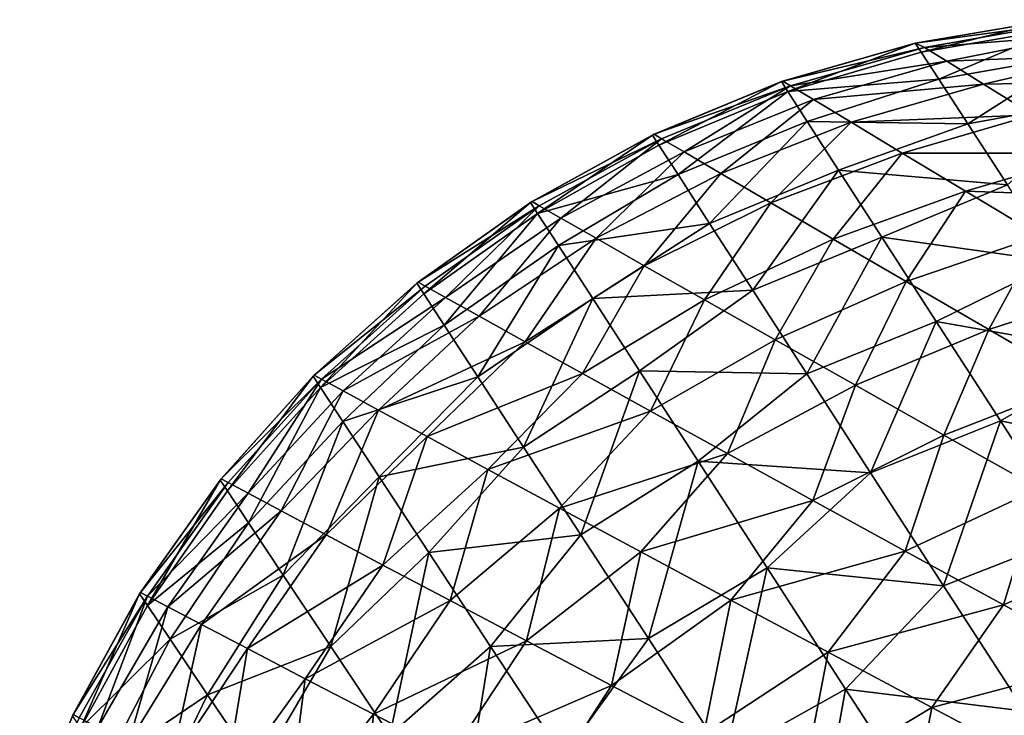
# Model space of a CAD drawing. Extents: x -551 to 551, y -297 to 194.
# Tile 64 of 163: x -498.444 to -497.651, y 193.934 to 194.494. Entities that reach past the tile are written whole.
import ezdxf

# ---------------------------------------------------------------- set-up
doc = ezdxf.new("R2010")
doc.units = 0
doc.header["$LTSCALE"] = 70.117983
for name, color, linetype in [('19', 7, 'CONTINUOUS'), ('22', 7, 'CONTINUOUS'), ('7', 7, 'CONTINUOUS')]:
    doc.layers.add(name, color=color, linetype=linetype)

msp = doc.modelspace()

# ---------------------------------------------------------------- linework, layer by layer
at = {"layer": '19', "color": 7, "linetype": 'CONTINUOUS'}
for points in [[(-497.72252, 194.47493, 2), (-497.61196, 194.49371, 2), (-497.60565, 194.49066, 1.88082), (-497.72252, 194.47493, 2)], [(-497.71525, 194.47142, 1.86428), (-497.72252, 194.47493, 2), (-497.60565, 194.49066, 1.88082), (-497.71525, 194.47142, 1.86428)], [(-497.59083, 194.48113, 1.76321), (-497.71525, 194.47142, 1.86428), (-497.60565, 194.49066, 1.88082), (-497.59083, 194.48113, 1.76321)], [(-497.82922, 194.44425, 2), (-497.72252, 194.47493, 2), (-497.71525, 194.47142, 1.86428), (-497.82922, 194.44425, 2)], [(-497.69722, 194.4602, 1.73062), (-497.71525, 194.47142, 1.86428), (-497.59083, 194.48113, 1.76321), (-497.69722, 194.4602, 1.73062)], [(-497.56656, 194.46552, 1.64869), (-497.69722, 194.4602, 1.73062), (-497.59083, 194.48113, 1.76321), (-497.56656, 194.46552, 1.64869)], [(-497.823, 194.44049, 1.85881), (-497.82922, 194.44425, 2), (-497.71525, 194.47142, 1.86428), (-497.823, 194.44049, 1.85881)], [(-497.69722, 194.4602, 1.73062), (-497.823, 194.44049, 1.85881), (-497.71525, 194.47142, 1.86428), (-497.69722, 194.4602, 1.73062)], [(-497.80452, 194.42934, 1.71968), (-497.823, 194.44049, 1.85881), (-497.69722, 194.4602, 1.73062), (-497.80452, 194.42934, 1.71968)], [(-497.66775, 194.44188, 1.60094), (-497.80452, 194.42934, 1.71968), (-497.69722, 194.4602, 1.73062), (-497.66775, 194.44188, 1.60094)], [(-497.66775, 194.44188, 1.60094), (-497.69722, 194.4602, 1.73062), (-497.56656, 194.46552, 1.64869), (-497.66775, 194.44188, 1.60094)], [(-497.53342, 194.44421, 1.53857), (-497.66775, 194.44188, 1.60094), (-497.56656, 194.46552, 1.64869), (-497.53342, 194.44421, 1.53857)], [(-497.93297, 194.40141, 2), (-497.82922, 194.44425, 2), (-497.823, 194.44049, 1.85881), (-497.93297, 194.40141, 2)], [(-497.62766, 194.41697, 1.47691), (-497.66775, 194.44188, 1.60094), (-497.53342, 194.44421, 1.53857), (-497.62766, 194.41697, 1.47691)], [(-497.9269, 194.39784, 1.85712), (-497.93297, 194.40141, 2), (-497.823, 194.44049, 1.85881), (-497.9269, 194.39784, 1.85712)], [(-497.90884, 194.38724, 1.71618), (-497.9269, 194.39784, 1.85712), (-497.823, 194.44049, 1.85881), (-497.90884, 194.38724, 1.71618)], [(-497.80452, 194.42934, 1.71968), (-497.90884, 194.38724, 1.71618), (-497.823, 194.44049, 1.85881), (-497.80452, 194.42934, 1.71968)], [(-497.7743, 194.41112, 1.58455), (-497.80452, 194.42934, 1.71968), (-497.66775, 194.44188, 1.60094), (-497.7743, 194.41112, 1.58455)], [(-497.62766, 194.41697, 1.47691), (-497.7743, 194.41112, 1.58455), (-497.66775, 194.44188, 1.60094), (-497.62766, 194.41697, 1.47691)], [(-497.87928, 194.36991, 1.57899), (-497.90884, 194.38724, 1.71618), (-497.80452, 194.42934, 1.71968), (-497.87928, 194.36991, 1.57899)], [(-497.7743, 194.41112, 1.58455), (-497.87928, 194.36991, 1.57899), (-497.80452, 194.42934, 1.71968), (-497.7743, 194.41112, 1.58455)], [(-497.83895, 194.34632, 1.44717), (-497.87928, 194.36991, 1.57899), (-497.7743, 194.41112, 1.58455), (-497.83895, 194.34632, 1.44717)], [(-497.73315, 194.38635, 1.45512), (-497.83895, 194.34632, 1.44717), (-497.7743, 194.41112, 1.58455), (-497.73315, 194.38635, 1.45512)], [(-497.73315, 194.38635, 1.45512), (-497.7743, 194.41112, 1.58455), (-497.62766, 194.41697, 1.47691), (-497.73315, 194.38635, 1.45512)], [(-497.57796, 194.38613, 1.3599), (-497.73315, 194.38635, 1.45512), (-497.62766, 194.41697, 1.47691), (-497.57796, 194.38613, 1.3599)], [(-498.03127, 194.3472, 2), (-497.93297, 194.40141, 2), (-497.9269, 194.39784, 1.85712), (-498.03127, 194.3472, 2)], [(-498.02545, 194.34387, 1.85719), (-498.03127, 194.3472, 2), (-497.9269, 194.39784, 1.85712), (-498.02545, 194.34387, 1.85719)], [(-498.00811, 194.33395, 1.71616), (-498.02545, 194.34387, 1.85719), (-497.9269, 194.39784, 1.85712), (-498.00811, 194.33395, 1.71616)], [(-497.90884, 194.38724, 1.71618), (-498.00811, 194.33395, 1.71616), (-497.9269, 194.39784, 1.85712), (-497.90884, 194.38724, 1.71618)], [(-497.9797, 194.31773, 1.57856), (-498.00811, 194.33395, 1.71616), (-497.90884, 194.38724, 1.71618), (-497.9797, 194.31773, 1.57856)], [(-497.87928, 194.36991, 1.57899), (-497.9797, 194.31773, 1.57856), (-497.90884, 194.38724, 1.71618), (-497.87928, 194.36991, 1.57899)], [(-497.78882, 194.31707, 1.32203), (-497.83895, 194.34632, 1.44717), (-497.73315, 194.38635, 1.45512), (-497.78882, 194.31707, 1.32203)], [(-497.68211, 194.35567, 1.33275), (-497.78882, 194.31707, 1.32203), (-497.73315, 194.38635, 1.45512), (-497.68211, 194.35567, 1.33275)], [(-497.68211, 194.35567, 1.33275), (-497.73315, 194.38635, 1.45512), (-497.57796, 194.38613, 1.3599), (-497.68211, 194.35567, 1.33275)], [(-497.51981, 194.35007, 1.25095), (-497.68211, 194.35567, 1.33275), (-497.57796, 194.38613, 1.3599), (-497.51981, 194.35007, 1.25095)], [(-497.94088, 194.29561, 1.4459), (-497.9797, 194.31773, 1.57856), (-497.87928, 194.36991, 1.57899), (-497.94088, 194.29561, 1.4459)], [(-497.83895, 194.34632, 1.44717), (-497.94088, 194.29561, 1.4459), (-497.87928, 194.36991, 1.57899), (-497.83895, 194.34632, 1.44717)], [(-497.72993, 194.28279, 1.20458), (-497.78882, 194.31707, 1.32203), (-497.68211, 194.35567, 1.33275), (-497.72993, 194.28279, 1.20458)], [(-497.62231, 194.3198, 1.21851), (-497.72993, 194.28279, 1.20458), (-497.68211, 194.35567, 1.33275), (-497.62231, 194.3198, 1.21851)], [(-497.62231, 194.3198, 1.21851), (-497.68211, 194.35567, 1.33275), (-497.51981, 194.35007, 1.25095), (-497.62231, 194.3198, 1.21851)], [(-498.12288, 194.28232, 2), (-498.03127, 194.3472, 2), (-498.02545, 194.34387, 1.85719), (-498.12288, 194.28232, 2)], [(-498.11734, 194.27923, 1.85839), (-498.12288, 194.28232, 2), (-498.02545, 194.34387, 1.85719), (-498.11734, 194.27923, 1.85839)], [(-498.10086, 194.27003, 1.71838), (-498.11734, 194.27923, 1.85839), (-498.02545, 194.34387, 1.85719), (-498.10086, 194.27003, 1.71838)], [(-498.00811, 194.33395, 1.71616), (-498.10086, 194.27003, 1.71838), (-498.02545, 194.34387, 1.85719), (-498.00811, 194.33395, 1.71616)], [(-497.89248, 194.26812, 1.31939), (-497.94088, 194.29561, 1.4459), (-497.83895, 194.34632, 1.44717), (-497.89248, 194.26812, 1.31939)], [(-497.78882, 194.31707, 1.32203), (-497.89248, 194.26812, 1.31939), (-497.83895, 194.34632, 1.44717), (-497.78882, 194.31707, 1.32203)], [(-498.07382, 194.25495, 1.58149), (-498.10086, 194.27003, 1.71838), (-498.00811, 194.33395, 1.71616), (-498.07382, 194.25495, 1.58149)], [(-497.9797, 194.31773, 1.57856), (-498.07382, 194.25495, 1.58149), (-498.00811, 194.33395, 1.71616), (-497.9797, 194.31773, 1.57856)], [(-498.03679, 194.23436, 1.44906), (-498.07382, 194.25495, 1.58149), (-497.9797, 194.31773, 1.57856), (-498.03679, 194.23436, 1.44906)], [(-497.94088, 194.29561, 1.4459), (-498.03679, 194.23436, 1.44906), (-497.9797, 194.31773, 1.57856), (-497.94088, 194.29561, 1.4459)], [(-497.83548, 194.23583, 1.20002), (-497.89248, 194.26812, 1.31939), (-497.78882, 194.31707, 1.32203), (-497.83548, 194.23583, 1.20002)], [(-497.72993, 194.28279, 1.20458), (-497.83548, 194.23583, 1.20002), (-497.78882, 194.31707, 1.32203), (-497.72993, 194.28279, 1.20458)], [(-497.66343, 194.24416, 1.09553), (-497.72993, 194.28279, 1.20458), (-497.62231, 194.3198, 1.21851), (-497.66343, 194.24416, 1.09553)], [(-497.55496, 194.27945, 1.11308), (-497.66343, 194.24416, 1.09553), (-497.62231, 194.3198, 1.21851), (-497.55496, 194.27945, 1.11308)], [(-497.99052, 194.20871, 1.32225), (-498.03679, 194.23436, 1.44906), (-497.94088, 194.29561, 1.4459), (-497.99052, 194.20871, 1.32225)], [(-497.89248, 194.26812, 1.31939), (-497.99052, 194.20871, 1.32225), (-497.94088, 194.29561, 1.4459), (-497.89248, 194.26812, 1.31939)], [(-498.20663, 194.20758, 2), (-498.12288, 194.28232, 2), (-498.11734, 194.27923, 1.85839), (-498.20663, 194.20758, 2)], [(-498.20078, 194.20438, 1.85229), (-498.20663, 194.20758, 2), (-498.11734, 194.27923, 1.85839), (-498.20078, 194.20438, 1.85229)], [(-498.10086, 194.27003, 1.71838), (-498.20078, 194.20438, 1.85229), (-498.11734, 194.27923, 1.85839), (-498.10086, 194.27003, 1.71838)], [(-497.77089, 194.19935, 1.08847), (-497.83548, 194.23583, 1.20002), (-497.72993, 194.28279, 1.20458), (-497.77089, 194.19935, 1.08847)], [(-497.66343, 194.24416, 1.09553), (-497.77089, 194.19935, 1.08847), (-497.72993, 194.28279, 1.20458), (-497.66343, 194.24416, 1.09553)], [(-497.59041, 194.20181, 0.99531), (-497.66343, 194.24416, 1.09553), (-497.55496, 194.27945, 1.11308), (-497.59041, 194.20181, 0.99531)], [(-498.18336, 194.19487, 1.70628), (-498.20078, 194.20438, 1.85229), (-498.10086, 194.27003, 1.71838), (-498.18336, 194.19487, 1.70628)], [(-498.07382, 194.25495, 1.58149), (-498.18336, 194.19487, 1.70628), (-498.10086, 194.27003, 1.71838), (-498.07382, 194.25495, 1.58149)], [(-497.93587, 194.17851, 1.20195), (-497.99052, 194.20871, 1.32225), (-497.89248, 194.26812, 1.31939), (-497.93587, 194.17851, 1.20195)], [(-497.83548, 194.23583, 1.20002), (-497.93587, 194.17851, 1.20195), (-497.89248, 194.26812, 1.31939), (-497.83548, 194.23583, 1.20002)], [(-498.15477, 194.17928, 1.56357), (-498.18336, 194.19487, 1.70628), (-498.07382, 194.25495, 1.58149), (-498.15477, 194.17928, 1.56357)], [(-498.03679, 194.23436, 1.44906), (-498.15477, 194.17928, 1.56357), (-498.07382, 194.25495, 1.58149), (-498.03679, 194.23436, 1.44906)], [(-497.69974, 194.15926, 0.98518), (-497.77089, 194.19935, 1.08847), (-497.66343, 194.24416, 1.09553), (-497.69974, 194.15926, 0.98518)], [(-497.59041, 194.20181, 0.99531), (-497.69974, 194.15926, 0.98518), (-497.66343, 194.24416, 1.09553), (-497.59041, 194.20181, 0.99531)], [(-498.11565, 194.15802, 1.42557), (-498.15477, 194.17928, 1.56357), (-498.03679, 194.23436, 1.44906), (-498.11565, 194.15802, 1.42557)], [(-497.99052, 194.20871, 1.32225), (-498.11565, 194.15802, 1.42557), (-498.03679, 194.23436, 1.44906), (-497.99052, 194.20871, 1.32225)], [(-497.87375, 194.1443, 1.08885), (-497.93587, 194.17851, 1.20195), (-497.83548, 194.23583, 1.20002), (-497.87375, 194.1443, 1.08885)], [(-497.77089, 194.19935, 1.08847), (-497.87375, 194.1443, 1.08885), (-497.83548, 194.23583, 1.20002), (-497.77089, 194.19935, 1.08847)], [(-498.28148, 194.12393, 2), (-498.20663, 194.20758, 2), (-498.20078, 194.20438, 1.85229), (-498.28148, 194.12393, 2)], [(-498.27606, 194.12102, 1.85616), (-498.28148, 194.12393, 2), (-498.20078, 194.20438, 1.85229), (-498.27606, 194.12102, 1.85616)], [(-498.2599, 194.11237, 1.7138), (-498.27606, 194.12102, 1.85616), (-498.20078, 194.20438, 1.85229), (-498.2599, 194.11237, 1.7138)], [(-498.18336, 194.19487, 1.70628), (-498.2599, 194.11237, 1.7138), (-498.20078, 194.20438, 1.85229), (-498.18336, 194.19487, 1.70628)], [(-498.06679, 194.13155, 1.29349), (-498.11565, 194.15802, 1.42557), (-497.99052, 194.20871, 1.32225), (-498.06679, 194.13155, 1.29349)], [(-497.93587, 194.17851, 1.20195), (-498.06679, 194.13155, 1.29349), (-497.99052, 194.20871, 1.32225), (-497.93587, 194.17851, 1.20195)], [(-497.80508, 194.10659, 0.98339), (-497.87375, 194.1443, 1.08885), (-497.77089, 194.19935, 1.08847), (-497.80508, 194.10659, 0.98339)], [(-497.69974, 194.15926, 0.98518), (-497.80508, 194.10659, 0.98339), (-497.77089, 194.19935, 1.08847), (-497.69974, 194.15926, 0.98518)], [(-497.62299, 194.11609, 0.8904), (-497.69974, 194.15926, 0.98518), (-497.59041, 194.20181, 0.99531), (-497.62299, 194.11609, 0.8904)], [(-498.23334, 194.09818, 1.57432), (-498.2599, 194.11237, 1.7138), (-498.18336, 194.19487, 1.70628), (-498.23334, 194.09818, 1.57432)], [(-498.15477, 194.17928, 1.56357), (-498.23334, 194.09818, 1.57432), (-498.18336, 194.19487, 1.70628), (-498.15477, 194.17928, 1.56357)], [(-498.19692, 194.07878, 1.43895), (-498.23334, 194.09818, 1.57432), (-498.15477, 194.17928, 1.56357), (-498.19692, 194.07878, 1.43895)], [(-498.11565, 194.15802, 1.42557), (-498.19692, 194.07878, 1.43895), (-498.15477, 194.17928, 1.56357), (-498.11565, 194.15802, 1.42557)], [(-498.00911, 194.10042, 1.16825), (-498.06679, 194.13155, 1.29349), (-497.93587, 194.17851, 1.20195), (-498.00911, 194.10042, 1.16825)], [(-497.87375, 194.1443, 1.08885), (-498.00911, 194.10042, 1.16825), (-497.93587, 194.17851, 1.20195), (-497.87375, 194.1443, 1.08885)], [(-498.15131, 194.05456, 1.30879), (-498.19692, 194.07878, 1.43895), (-498.11565, 194.15802, 1.42557), (-498.15131, 194.05456, 1.30879)], [(-498.06679, 194.13155, 1.29349), (-498.15131, 194.05456, 1.30879), (-498.11565, 194.15802, 1.42557), (-498.06679, 194.13155, 1.29349)], [(-497.73074, 194.06587, 0.88584), (-497.80508, 194.10659, 0.98339), (-497.69974, 194.15926, 0.98518), (-497.73074, 194.06587, 0.88584)], [(-497.62299, 194.11609, 0.8904), (-497.73074, 194.06587, 0.88584), (-497.69974, 194.15926, 0.98518), (-497.62299, 194.11609, 0.8904)], [(-497.94357, 194.06519, 1.05056), (-498.00911, 194.10042, 1.16825), (-497.87375, 194.1443, 1.08885), (-497.94357, 194.06519, 1.05056)], [(-497.80508, 194.10659, 0.98339), (-497.94357, 194.06519, 1.05056), (-497.87375, 194.1443, 1.08885), (-497.80508, 194.10659, 0.98339)], [(-498.09728, 194.02597, 1.18468), (-498.15131, 194.05456, 1.30879), (-498.06679, 194.13155, 1.29349), (-498.09728, 194.02597, 1.18468)], [(-498.00911, 194.10042, 1.16825), (-498.09728, 194.02597, 1.18468), (-498.06679, 194.13155, 1.29349), (-498.00911, 194.10042, 1.16825)], [(-498.34649, 194.03241, 2), (-498.28148, 194.12393, 2), (-498.27606, 194.12102, 1.85616), (-498.34649, 194.03241, 2)], [(-498.34097, 194.02951, 1.85363), (-498.34649, 194.03241, 2), (-498.27606, 194.12102, 1.85616), (-498.34097, 194.02951, 1.85363)], [(-498.2599, 194.11237, 1.7138), (-498.34097, 194.02951, 1.85363), (-498.27606, 194.12102, 1.85616), (-498.2599, 194.11237, 1.7138)], [(-498.32452, 194.02086, 1.70874), (-498.34097, 194.02951, 1.85363), (-498.2599, 194.11237, 1.7138), (-498.32452, 194.02086, 1.70874)], [(-498.23334, 194.09818, 1.57432), (-498.32452, 194.02086, 1.70874), (-498.2599, 194.11237, 1.7138), (-498.23334, 194.09818, 1.57432)], [(-497.65158, 194.0226, 0.7963), (-497.73074, 194.06587, 0.88584), (-497.62299, 194.11609, 0.8904), (-497.65158, 194.0226, 0.7963)], [(-497.54158, 194.07035, 0.80418), (-497.65158, 194.0226, 0.7963), (-497.62299, 194.11609, 0.8904), (-497.54158, 194.07035, 0.80418)], [(-497.87115, 194.02637, 0.94086), (-497.94357, 194.06519, 1.05056), (-497.80508, 194.10659, 0.98339), (-497.87115, 194.02637, 0.94086)], [(-497.73074, 194.06587, 0.88584), (-497.87115, 194.02637, 0.94086), (-497.80508, 194.10659, 0.98339), (-497.73074, 194.06587, 0.88584)], [(-498.2975, 194.00669, 1.5667), (-498.32452, 194.02086, 1.70874), (-498.23334, 194.09818, 1.57432), (-498.2975, 194.00669, 1.5667)], [(-498.19692, 194.07878, 1.43895), (-498.2975, 194.00669, 1.5667), (-498.23334, 194.09818, 1.57432), (-498.19692, 194.07878, 1.43895)], [(-498.03566, 193.9935, 1.06728), (-498.09728, 194.02597, 1.18468), (-498.00911, 194.10042, 1.16825), (-498.03566, 193.9935, 1.06728)], [(-497.94357, 194.06519, 1.05056), (-498.03566, 193.9935, 1.06728), (-498.00911, 194.10042, 1.16825), (-497.94357, 194.06519, 1.05056)], [(-498.26041, 193.98729, 1.42878), (-498.2975, 194.00669, 1.5667), (-498.19692, 194.07878, 1.43895), (-498.26041, 193.98729, 1.42878)], [(-498.15131, 194.05456, 1.30879), (-498.26041, 193.98729, 1.42878), (-498.19692, 194.07878, 1.43895), (-498.15131, 194.05456, 1.30879)], [(-497.56839, 193.97716, 0.71475), (-497.65158, 194.0226, 0.7963), (-497.54158, 194.07035, 0.80418), (-497.56839, 193.97716, 0.71475)], [(-497.9673, 193.9576, 0.95705), (-498.03566, 193.9935, 1.06728), (-497.94357, 194.06519, 1.05056), (-497.9673, 193.9576, 0.95705)], [(-497.87115, 194.02637, 0.94086), (-497.9673, 193.9576, 0.95705), (-497.94357, 194.06519, 1.05056), (-497.87115, 194.02637, 0.94086)], [(-497.79276, 193.98449, 0.83941), (-497.87115, 194.02637, 0.94086), (-497.73074, 194.06587, 0.88584), (-497.79276, 193.98449, 0.83941)], [(-497.65158, 194.0226, 0.7963), (-497.79276, 193.98449, 0.83941), (-497.73074, 194.06587, 0.88584), (-497.65158, 194.0226, 0.7963)], [(-498.21395, 193.96307, 1.29605), (-498.26041, 193.98729, 1.42878), (-498.15131, 194.05456, 1.30879), (-498.21395, 193.96307, 1.29605)], [(-498.09728, 194.02597, 1.18468), (-498.21395, 193.96307, 1.29605), (-498.15131, 194.05456, 1.30879), (-498.09728, 194.02597, 1.18468)], [(-498.40082, 193.93419, 2), (-498.34649, 194.03241, 2), (-498.34097, 194.02951, 1.85363), (-498.40082, 193.93419, 2)], [(-498.3958, 193.93159, 1.85946), (-498.40082, 193.93419, 2), (-498.34097, 194.02951, 1.85363), (-498.3958, 193.93159, 1.85946)], [(-498.38082, 193.92384, 1.72016), (-498.3958, 193.93159, 1.85946), (-498.34097, 194.02951, 1.85363), (-498.38082, 193.92384, 1.72016)], [(-498.32452, 194.02086, 1.70874), (-498.38082, 193.92384, 1.72016), (-498.34097, 194.02951, 1.85363), (-498.32452, 194.02086, 1.70874)], [(-498.15888, 193.93447, 1.16935), (-498.21395, 193.96307, 1.29605), (-498.09728, 194.02597, 1.18468), (-498.15888, 193.93447, 1.16935)], [(-498.03566, 193.9935, 1.06728), (-498.15888, 193.93447, 1.16935), (-498.09728, 194.02597, 1.18468), (-498.03566, 193.9935, 1.06728)], [(-497.89301, 193.91871, 0.85426), (-497.9673, 193.9576, 0.95705), (-497.87115, 194.02637, 0.94086), (-497.89301, 193.91871, 0.85426)], [(-497.79276, 193.98449, 0.83941), (-497.89301, 193.91871, 0.85426), (-497.87115, 194.02637, 0.94086), (-497.79276, 193.98449, 0.83941)], [(-497.7093, 193.93999, 0.74632), (-497.79276, 193.98449, 0.83941), (-497.65158, 194.0226, 0.7963), (-497.7093, 193.93999, 0.74632)], [(-497.56839, 193.97716, 0.71475), (-497.7093, 193.93999, 0.74632), (-497.65158, 194.0226, 0.7963), (-497.56839, 193.97716, 0.71475)], [(-498.35617, 193.91111, 1.58327), (-498.38082, 193.92384, 1.72016), (-498.32452, 194.02086, 1.70874), (-498.35617, 193.91111, 1.58327)], [(-498.2975, 194.00669, 1.5667), (-498.35617, 193.91111, 1.58327), (-498.32452, 194.02086, 1.70874), (-498.2975, 194.00669, 1.5667)], [(-498.32225, 193.89364, 1.44987), (-498.35617, 193.91111, 1.58327), (-498.2975, 194.00669, 1.5667), (-498.32225, 193.89364, 1.44987)], [(-498.26041, 193.98729, 1.42878), (-498.32225, 193.89364, 1.44987), (-498.2975, 194.00669, 1.5667), (-498.26041, 193.98729, 1.42878)], [(-498.09602, 193.90195, 1.04933), (-498.15888, 193.93447, 1.16935), (-498.03566, 193.9935, 1.06728), (-498.09602, 193.90195, 1.04933)], [(-497.9673, 193.9576, 0.95705), (-498.09602, 193.90195, 1.04933), (-498.03566, 193.9935, 1.06728), (-497.9673, 193.9576, 0.95705)], [(-498.27962, 193.87175, 1.32089), (-498.32225, 193.89364, 1.44987), (-498.26041, 193.98729, 1.42878), (-498.27962, 193.87175, 1.32089)], [(-498.21395, 193.96307, 1.29605), (-498.27962, 193.87175, 1.32089), (-498.26041, 193.98729, 1.42878), (-498.21395, 193.96307, 1.29605)], [(-497.81357, 193.87722, 0.75906), (-497.89301, 193.91871, 0.85426), (-497.79276, 193.98449, 0.83941), (-497.81357, 193.87722, 0.75906)], [(-497.7093, 193.93999, 0.74632), (-497.81357, 193.87722, 0.75906), (-497.79276, 193.98449, 0.83941), (-497.7093, 193.93999, 0.74632)], [(-497.62157, 193.89328, 0.66155), (-497.7093, 193.93999, 0.74632), (-497.56839, 193.97716, 0.71475), (-497.62157, 193.89328, 0.66155)], [(-498.22892, 193.84581, 1.19708), (-498.27962, 193.87175, 1.32089), (-498.21395, 193.96307, 1.29605), (-498.22892, 193.84581, 1.19708)], [(-498.15888, 193.93447, 1.16935), (-498.22892, 193.84581, 1.19708), (-498.21395, 193.96307, 1.29605), (-498.15888, 193.93447, 1.16935)], [(-498.02621, 193.86596, 0.93646), (-498.09602, 193.90195, 1.04933), (-497.9673, 193.9576, 0.95705), (-498.02621, 193.86596, 0.93646)], [(-497.89301, 193.91871, 0.85426), (-498.02621, 193.86596, 0.93646), (-497.9673, 193.9576, 0.95705), (-497.89301, 193.91871, 0.85426)], [(-497.72971, 193.83352, 0.67149), (-497.81357, 193.87722, 0.75906), (-497.7093, 193.93999, 0.74632), (-497.72971, 193.83352, 0.67149)], [(-497.62157, 193.89328, 0.66155), (-497.72971, 193.83352, 0.67149), (-497.7093, 193.93999, 0.74632), (-497.62157, 193.89328, 0.66155)], [(-498.44381, 193.83049, 2), (-498.40082, 193.93419, 2), (-498.3958, 193.93159, 1.85946), (-498.44381, 193.83049, 2)], [(-498.17082, 193.81618, 1.07904), (-498.22892, 193.84581, 1.19708), (-498.15888, 193.93447, 1.16935), (-498.17082, 193.81618, 1.07904)], [(-498.09602, 193.90195, 1.04933), (-498.17082, 193.81618, 1.07904), (-498.15888, 193.93447, 1.16935), (-498.09602, 193.90195, 1.04933)]]:
    msp.add_3dface(points, dxfattribs=at)
at = {"layer": '22', "color": 7, "linetype": 'CONTINUOUS'}
for points in [[(-497.61196, 194.49371, 43.5), (-497.72263, 194.4749, 43.5), (-497.71788, 194.4676, 43.70881), (-497.61196, 194.49371, 43.5)], [(-497.60727, 194.48656, 43.70698), (-497.61196, 194.49371, 43.5), (-497.71788, 194.4676, 43.70881), (-497.60727, 194.48656, 43.70698)], [(-497.70374, 194.44583, 43.91589), (-497.60727, 194.48656, 43.70698), (-497.71788, 194.4676, 43.70881), (-497.70374, 194.44583, 43.91589)], [(-497.59326, 194.46521, 43.91236), (-497.60727, 194.48656, 43.70698), (-497.70374, 194.44583, 43.91589), (-497.59326, 194.46521, 43.91236)], [(-497.72263, 194.4749, 43.5), (-497.83049, 194.44381, 43.5), (-497.82529, 194.43577, 43.7185), (-497.72263, 194.4749, 43.5)], [(-497.71788, 194.4676, 43.70881), (-497.72263, 194.4749, 43.5), (-497.82529, 194.43577, 43.7185), (-497.71788, 194.4676, 43.70881)], [(-497.70374, 194.44583, 43.91589), (-497.71788, 194.4676, 43.70881), (-497.82529, 194.43577, 43.7185), (-497.70374, 194.44583, 43.91589)], [(-497.68044, 194.40998, 44.11959), (-497.59326, 194.46521, 43.91236), (-497.70374, 194.44583, 43.91589), (-497.68044, 194.40998, 44.11959)], [(-497.57017, 194.43003, 44.11459), (-497.59326, 194.46521, 43.91236), (-497.68044, 194.40998, 44.11959), (-497.57017, 194.43003, 44.11459)], [(-497.83049, 194.44381, 43.5), (-497.93419, 194.40082, 43.5), (-497.92901, 194.3928, 43.71738), (-497.83049, 194.44381, 43.5)], [(-497.82529, 194.43577, 43.7185), (-497.83049, 194.44381, 43.5), (-497.92901, 194.3928, 43.71738), (-497.82529, 194.43577, 43.7185)], [(-497.80982, 194.41183, 43.93492), (-497.70374, 194.44583, 43.91589), (-497.82529, 194.43577, 43.7185), (-497.80982, 194.41183, 43.93492)], [(-497.68044, 194.40998, 44.11959), (-497.70374, 194.44583, 43.91589), (-497.80982, 194.41183, 43.93492), (-497.68044, 194.40998, 44.11959)], [(-497.91359, 194.36893, 43.93263), (-497.82529, 194.43577, 43.7185), (-497.92901, 194.3928, 43.71738), (-497.91359, 194.36893, 43.93263)], [(-497.80982, 194.41183, 43.93492), (-497.82529, 194.43577, 43.7185), (-497.91359, 194.36893, 43.93263), (-497.80982, 194.41183, 43.93492)], [(-497.64839, 194.36065, 44.3184), (-497.57017, 194.43003, 44.11459), (-497.68044, 194.40998, 44.11959), (-497.64839, 194.36065, 44.3184)], [(-497.88826, 194.3297, 44.14374), (-497.80982, 194.41183, 43.93492), (-497.91359, 194.36893, 43.93263), (-497.88826, 194.3297, 44.14374)], [(-497.78438, 194.37248, 44.14732), (-497.80982, 194.41183, 43.93492), (-497.88826, 194.3297, 44.14374), (-497.78438, 194.37248, 44.14732)], [(-497.78438, 194.37248, 44.14732), (-497.68044, 194.40998, 44.11959), (-497.80982, 194.41183, 43.93492), (-497.78438, 194.37248, 44.14732)], [(-497.64839, 194.36065, 44.3184), (-497.68044, 194.40998, 44.11959), (-497.78438, 194.37248, 44.14732), (-497.64839, 194.36065, 44.3184)], [(-497.93419, 194.40082, 43.5), (-498.03241, 194.34649, 43.5), (-498.02676, 194.33775, 43.72563), (-497.93419, 194.40082, 43.5)], [(-497.92901, 194.3928, 43.71738), (-497.93419, 194.40082, 43.5), (-498.02676, 194.33775, 43.72563), (-497.92901, 194.3928, 43.71738)], [(-497.91359, 194.36893, 43.93263), (-497.92901, 194.3928, 43.71738), (-498.02676, 194.33775, 43.72563), (-497.91359, 194.36893, 43.93263)], [(-497.85354, 194.27592, 44.34893), (-497.78438, 194.37248, 44.14732), (-497.88826, 194.3297, 44.14374), (-497.85354, 194.27592, 44.34893)], [(-497.74948, 194.31849, 44.35393), (-497.78438, 194.37248, 44.14732), (-497.85354, 194.27592, 44.34893), (-497.74948, 194.31849, 44.35393)], [(-497.74948, 194.31849, 44.35393), (-497.64839, 194.36065, 44.3184), (-497.78438, 194.37248, 44.14732), (-497.74948, 194.31849, 44.35393)], [(-498.00993, 194.31176, 43.94879), (-497.91359, 194.36893, 43.93263), (-498.02676, 194.33775, 43.72563), (-498.00993, 194.31176, 43.94879)], [(-497.88826, 194.3297, 44.14374), (-497.91359, 194.36893, 43.93263), (-498.00993, 194.31176, 43.94879), (-497.88826, 194.3297, 44.14374)], [(-497.6081, 194.29864, 44.51104), (-497.64839, 194.36065, 44.3184), (-497.74948, 194.31849, 44.35393), (-497.6081, 194.29864, 44.51104)], [(-498.03241, 194.34649, 43.5), (-498.12393, 194.28148, 43.5), (-498.11839, 194.27298, 43.72101), (-498.03241, 194.34649, 43.5)], [(-498.02676, 194.33775, 43.72563), (-498.03241, 194.34649, 43.5), (-498.11839, 194.27298, 43.72101), (-498.02676, 194.33775, 43.72563)], [(-498.10193, 194.2477, 43.93958), (-498.02676, 194.33775, 43.72563), (-498.11839, 194.27298, 43.72101), (-498.10193, 194.2477, 43.93958)], [(-498.00993, 194.31176, 43.94879), (-498.02676, 194.33775, 43.72563), (-498.10193, 194.2477, 43.93958), (-498.00993, 194.31176, 43.94879)], [(-497.98235, 194.26915, 44.16714), (-497.88826, 194.3297, 44.14374), (-498.00993, 194.31176, 43.94879), (-497.98235, 194.26915, 44.16714)], [(-497.85354, 194.27592, 44.34893), (-497.88826, 194.3297, 44.14374), (-497.98235, 194.26915, 44.16714), (-497.85354, 194.27592, 44.34893)], [(-497.81008, 194.2086, 44.5467), (-497.74948, 194.31849, 44.35393), (-497.85354, 194.27592, 44.34893), (-497.81008, 194.2086, 44.5467)], [(-497.70575, 194.25082, 44.55329), (-497.74948, 194.31849, 44.35393), (-497.81008, 194.2086, 44.5467), (-497.70575, 194.25082, 44.55329)], [(-497.70575, 194.25082, 44.55329), (-497.6081, 194.29864, 44.51104), (-497.74948, 194.31849, 44.35393), (-497.70575, 194.25082, 44.55329)], [(-498.07493, 194.20623, 44.15343), (-498.00993, 194.31176, 43.94879), (-498.10193, 194.2477, 43.93958), (-498.07493, 194.20623, 44.15343)], [(-497.98235, 194.26915, 44.16714), (-498.00993, 194.31176, 43.94879), (-498.07493, 194.20623, 44.15343), (-497.98235, 194.26915, 44.16714)], [(-497.56013, 194.22484, 44.69644), (-497.6081, 194.29864, 44.51104), (-497.70575, 194.25082, 44.55329), (-497.56013, 194.22484, 44.69644)], [(-498.12393, 194.28148, 43.5), (-498.20758, 194.20663, 43.5), (-498.20156, 194.19746, 43.72751), (-498.12393, 194.28148, 43.5)], [(-498.11839, 194.27298, 43.72101), (-498.12393, 194.28148, 43.5), (-498.20156, 194.19746, 43.72751), (-498.11839, 194.27298, 43.72101)], [(-497.94462, 194.21086, 44.37864), (-497.85354, 194.27592, 44.34893), (-497.98235, 194.26915, 44.16714), (-497.94462, 194.21086, 44.37864)], [(-497.81008, 194.2086, 44.5467), (-497.85354, 194.27592, 44.34893), (-497.94462, 194.21086, 44.37864), (-497.81008, 194.2086, 44.5467)], [(-498.10193, 194.2477, 43.93958), (-498.11839, 194.27298, 43.72101), (-498.20156, 194.19746, 43.72751), (-498.10193, 194.2477, 43.93958)], [(-498.03802, 194.14953, 44.36054), (-497.98235, 194.26915, 44.16714), (-498.07493, 194.20623, 44.15343), (-498.03802, 194.14953, 44.36054)], [(-497.94462, 194.21086, 44.37864), (-497.98235, 194.26915, 44.16714), (-498.03802, 194.14953, 44.36054), (-497.94462, 194.21086, 44.37864)], [(-498.18366, 194.17021, 43.95224), (-498.10193, 194.2477, 43.93958), (-498.20156, 194.19746, 43.72751), (-498.18366, 194.17021, 43.95224)], [(-498.07493, 194.20623, 44.15343), (-498.10193, 194.2477, 43.93958), (-498.18366, 194.17021, 43.95224), (-498.07493, 194.20623, 44.15343)], [(-497.75859, 194.12886, 44.73585), (-497.70575, 194.25082, 44.55329), (-497.81008, 194.2086, 44.5467), (-497.75859, 194.12886, 44.73585)], [(-497.65388, 194.1706, 44.7442), (-497.70575, 194.25082, 44.55329), (-497.75859, 194.12886, 44.73585), (-497.65388, 194.1706, 44.7442)], [(-497.65388, 194.1706, 44.7442), (-497.56013, 194.22484, 44.69644), (-497.70575, 194.25082, 44.55329), (-497.65388, 194.1706, 44.7442)], [(-497.50511, 194.14021, 44.87376), (-497.56013, 194.22484, 44.69644), (-497.65388, 194.1706, 44.7442), (-497.50511, 194.14021, 44.87376)], [(-498.20758, 194.20663, 43.5), (-498.28232, 194.12288, 43.5), (-498.27658, 194.11424, 43.71855), (-498.20758, 194.20663, 43.5)], [(-498.20156, 194.19746, 43.72751), (-498.20758, 194.20663, 43.5), (-498.27658, 194.11424, 43.71855), (-498.20156, 194.19746, 43.72751)], [(-498.15436, 194.1256, 44.17158), (-498.07493, 194.20623, 44.15343), (-498.18366, 194.17021, 43.95224), (-498.15436, 194.1256, 44.17158)], [(-498.03802, 194.14953, 44.36054), (-498.07493, 194.20623, 44.15343), (-498.15436, 194.1256, 44.17158), (-498.03802, 194.14953, 44.36054)], [(-497.99195, 194.07877, 44.55926), (-497.94462, 194.21086, 44.37864), (-498.03802, 194.14953, 44.36054), (-497.99195, 194.07877, 44.55926)], [(-497.89754, 194.13813, 44.58161), (-497.94462, 194.21086, 44.37864), (-497.99195, 194.07877, 44.55926), (-497.89754, 194.13813, 44.58161)], [(-497.89754, 194.13813, 44.58161), (-497.81008, 194.2086, 44.5467), (-497.94462, 194.21086, 44.37864), (-497.89754, 194.13813, 44.58161)], [(-497.75859, 194.12886, 44.73585), (-497.81008, 194.2086, 44.5467), (-497.89754, 194.13813, 44.58161), (-497.75859, 194.12886, 44.73585)], [(-498.25951, 194.08854, 43.9345), (-498.20156, 194.19746, 43.72751), (-498.27658, 194.11424, 43.71855), (-498.25951, 194.08854, 43.9345)], [(-498.18366, 194.17021, 43.95224), (-498.20156, 194.19746, 43.72751), (-498.25951, 194.08854, 43.9345), (-498.18366, 194.17021, 43.95224)], [(-498.23155, 194.04647, 44.1454), (-498.18366, 194.17021, 43.95224), (-498.25951, 194.08854, 43.9345), (-498.23155, 194.04647, 44.1454)], [(-498.15436, 194.1256, 44.17158), (-498.18366, 194.17021, 43.95224), (-498.23155, 194.04647, 44.1454), (-498.15436, 194.1256, 44.17158)], [(-497.69983, 194.03792, 44.9155), (-497.65388, 194.1706, 44.7442), (-497.75859, 194.12886, 44.73585), (-497.69983, 194.03792, 44.9155)], [(-497.59462, 194.07897, 44.92578), (-497.65388, 194.1706, 44.7442), (-497.69983, 194.03792, 44.9155), (-497.59462, 194.07897, 44.92578)], [(-497.59462, 194.07897, 44.92578), (-497.50511, 194.14021, 44.87376), (-497.65388, 194.1706, 44.7442), (-497.59462, 194.07897, 44.92578)], [(-498.11438, 194.06474, 44.38328), (-498.03802, 194.14953, 44.36054), (-498.15436, 194.1256, 44.17158), (-498.11438, 194.06474, 44.38328)], [(-497.99195, 194.07877, 44.55926), (-498.03802, 194.14953, 44.36054), (-498.11438, 194.06474, 44.38328), (-497.99195, 194.07877, 44.55926)], [(-497.93757, 193.9953, 44.7483), (-497.89754, 194.13813, 44.58161), (-497.99195, 194.07877, 44.55926), (-497.93757, 193.9953, 44.7483)], [(-497.84196, 194.05229, 44.77476), (-497.89754, 194.13813, 44.58161), (-497.93757, 193.9953, 44.7483), (-497.84196, 194.05229, 44.77476)], [(-497.84196, 194.05229, 44.77476), (-497.75859, 194.12886, 44.73585), (-497.89754, 194.13813, 44.58161), (-497.84196, 194.05229, 44.77476)], [(-498.19338, 193.98903, 44.34913), (-498.15436, 194.1256, 44.17158), (-498.23155, 194.04647, 44.1454), (-498.19338, 193.98903, 44.34913)], [(-498.11438, 194.06474, 44.38328), (-498.15436, 194.1256, 44.17158), (-498.19338, 193.98903, 44.34913), (-498.11438, 194.06474, 44.38328)], [(-497.69983, 194.03792, 44.9155), (-497.75859, 194.12886, 44.73585), (-497.84196, 194.05229, 44.77476), (-497.69983, 194.03792, 44.9155)], [(-498.28232, 194.12288, 43.5), (-498.3472, 194.03127, 43.5), (-498.34101, 194.02209, 43.72254), (-498.28232, 194.12288, 43.5)], [(-498.27658, 194.11424, 43.71855), (-498.28232, 194.12288, 43.5), (-498.34101, 194.02209, 43.72254), (-498.27658, 194.11424, 43.71855)], [(-498.25951, 194.08854, 43.9345), (-498.27658, 194.11424, 43.71855), (-498.34101, 194.02209, 43.72254), (-498.25951, 194.08854, 43.9345)], [(-498.32262, 193.9948, 43.94216), (-498.25951, 194.08854, 43.9345), (-498.34101, 194.02209, 43.72254), (-498.32262, 193.9948, 43.94216)], [(-498.23155, 194.04647, 44.1454), (-498.25951, 194.08854, 43.9345), (-498.32262, 193.9948, 43.94216), (-498.23155, 194.04647, 44.1454)], [(-498.06464, 193.98904, 44.5855), (-497.99195, 194.07877, 44.55926), (-498.11438, 194.06474, 44.38328), (-498.06464, 193.98904, 44.5855)], [(-497.93757, 193.9953, 44.7483), (-497.99195, 194.07877, 44.55926), (-498.06464, 193.98904, 44.5855), (-497.93757, 193.9953, 44.7483)], [(-497.63455, 193.93696, 45.08505), (-497.59462, 194.07897, 44.92578), (-497.69983, 194.03792, 44.9155), (-497.63455, 193.93696, 45.08505)], [(-498.14583, 193.91751, 44.54395), (-498.11438, 194.06474, 44.38328), (-498.19338, 193.98903, 44.34913), (-498.14583, 193.91751, 44.54395)], [(-498.06464, 193.98904, 44.5855), (-498.11438, 194.06474, 44.38328), (-498.14583, 193.91751, 44.54395), (-498.06464, 193.98904, 44.5855)], [(-498.29255, 193.95018, 44.15616), (-498.23155, 194.04647, 44.1454), (-498.32262, 193.9948, 43.94216), (-498.29255, 193.95018, 44.15616)], [(-498.19338, 193.98903, 44.34913), (-498.23155, 194.04647, 44.1454), (-498.29255, 193.95018, 44.15616), (-498.19338, 193.98903, 44.34913)], [(-497.87576, 193.90049, 44.92677), (-497.84196, 194.05229, 44.77476), (-497.93757, 193.9953, 44.7483), (-497.87576, 193.90049, 44.92677)], [(-497.77876, 193.95476, 44.95716), (-497.84196, 194.05229, 44.77476), (-497.87576, 193.90049, 44.92677), (-497.77876, 193.95476, 44.95716)], [(-497.77876, 193.95476, 44.95716), (-497.69983, 194.03792, 44.9155), (-497.84196, 194.05229, 44.77476), (-497.77876, 193.95476, 44.95716)], [(-497.63455, 193.93696, 45.08505), (-497.69983, 194.03792, 44.9155), (-497.77876, 193.95476, 44.95716), (-497.63455, 193.93696, 45.08505)], [(-498.3472, 194.03127, 43.5), (-498.40141, 193.93297, 43.5), (-498.39473, 193.92322, 43.72601), (-498.3472, 194.03127, 43.5)], [(-498.34101, 194.02209, 43.72254), (-498.3472, 194.03127, 43.5), (-498.39473, 193.92322, 43.72601), (-498.34101, 194.02209, 43.72254)], [(-498.32262, 193.9948, 43.94216), (-498.34101, 194.02209, 43.72254), (-498.39473, 193.92322, 43.72601), (-498.32262, 193.9948, 43.94216)], [(-498.3749, 193.89428, 43.94876), (-498.32262, 193.9948, 43.94216), (-498.39473, 193.92322, 43.72601), (-498.3749, 193.89428, 43.94876)], [(-498.29255, 193.95018, 44.15616), (-498.32262, 193.9948, 43.94216), (-498.3749, 193.89428, 43.94876), (-498.29255, 193.95018, 44.15616)], [(-498.0061, 193.90002, 44.77687), (-497.93757, 193.9953, 44.7483), (-498.06464, 193.98904, 44.5855), (-498.0061, 193.90002, 44.77687)], [(-497.87576, 193.90049, 44.92677), (-497.93757, 193.9953, 44.7483), (-498.0061, 193.90002, 44.77687), (-497.87576, 193.90049, 44.92677)], [(-498.25157, 193.8894, 44.36219), (-498.19338, 193.98903, 44.34913), (-498.29255, 193.95018, 44.15616), (-498.25157, 193.8894, 44.36219)], [(-498.14583, 193.91751, 44.54395), (-498.19338, 193.98903, 44.34913), (-498.25157, 193.8894, 44.36219), (-498.14583, 193.91751, 44.54395)], [(-498.08982, 193.83336, 44.72852), (-498.06464, 193.98904, 44.5855), (-498.14583, 193.91751, 44.54395), (-498.08982, 193.83336, 44.72852)], [(-498.0061, 193.90002, 44.77687), (-498.06464, 193.98904, 44.5855), (-498.08982, 193.83336, 44.72852), (-498.0061, 193.90002, 44.77687)], [(-497.80736, 193.79571, 45.09407), (-497.77876, 193.95476, 44.95716), (-497.87576, 193.90049, 44.92677), (-497.80736, 193.79571, 45.09407)], [(-497.7088, 193.84692, 45.12821), (-497.77876, 193.95476, 44.95716), (-497.80736, 193.79571, 45.09407), (-497.7088, 193.84692, 45.12821)], [(-497.7088, 193.84692, 45.12821), (-497.63455, 193.93696, 45.08505), (-497.77876, 193.95476, 44.95716), (-497.7088, 193.84692, 45.12821)], [(-498.34251, 193.84703, 44.16526), (-498.29255, 193.95018, 44.15616), (-498.3749, 193.89428, 43.94876), (-498.34251, 193.84703, 44.16526)], [(-498.25157, 193.8894, 44.36219), (-498.29255, 193.95018, 44.15616), (-498.34251, 193.84703, 44.16526), (-498.25157, 193.8894, 44.36219)], [(-497.56345, 193.82715, 45.2441), (-497.63455, 193.93696, 45.08505), (-497.7088, 193.84692, 45.12821), (-497.56345, 193.82715, 45.2441)]]:
    msp.add_3dface(points, dxfattribs=at)
at = {"layer": '7', "color": 7, "linetype": 'CONTINUOUS'}
for points in [[(-497.72263, 194.4749, 43.5), (-497.61196, 194.49371, 43.5), (-497.72252, 194.47493, 2), (-497.72263, 194.4749, 43.5)], [(-497.72252, 194.47493, 2), (-497.61196, 194.49371, 43.5), (-497.61196, 194.49371, 2), (-497.72252, 194.47493, 2)], [(-497.83049, 194.44381, 43.5), (-497.72263, 194.4749, 43.5), (-497.82922, 194.44425, 2), (-497.83049, 194.44381, 43.5)], [(-497.82922, 194.44425, 2), (-497.72263, 194.4749, 43.5), (-497.72252, 194.47493, 2), (-497.82922, 194.44425, 2)], [(-497.93419, 194.40082, 43.5), (-497.83049, 194.44381, 43.5), (-497.93297, 194.40141, 2), (-497.93419, 194.40082, 43.5)], [(-497.93297, 194.40141, 2), (-497.83049, 194.44381, 43.5), (-497.82922, 194.44425, 2), (-497.93297, 194.40141, 2)], [(-498.03241, 194.34649, 43.5), (-497.93419, 194.40082, 43.5), (-498.03127, 194.3472, 2), (-498.03241, 194.34649, 43.5)], [(-498.03127, 194.3472, 2), (-497.93419, 194.40082, 43.5), (-497.93297, 194.40141, 2), (-498.03127, 194.3472, 2)], [(-498.12288, 194.28232, 2), (-498.03241, 194.34649, 43.5), (-498.03127, 194.3472, 2), (-498.12288, 194.28232, 2)], [(-498.12393, 194.28148, 43.5), (-498.03241, 194.34649, 43.5), (-498.12288, 194.28232, 2), (-498.12393, 194.28148, 43.5)], [(-498.20758, 194.20663, 43.5), (-498.12393, 194.28148, 43.5), (-498.20663, 194.20758, 2), (-498.20758, 194.20663, 43.5)], [(-498.20663, 194.20758, 2), (-498.12393, 194.28148, 43.5), (-498.12288, 194.28232, 2), (-498.20663, 194.20758, 2)], [(-498.28232, 194.12288, 43.5), (-498.20758, 194.20663, 43.5), (-498.28148, 194.12393, 2), (-498.28232, 194.12288, 43.5)], [(-498.28148, 194.12393, 2), (-498.20758, 194.20663, 43.5), (-498.20663, 194.20758, 2), (-498.28148, 194.12393, 2)], [(-498.3472, 194.03127, 43.5), (-498.28232, 194.12288, 43.5), (-498.34649, 194.03241, 2), (-498.3472, 194.03127, 43.5)], [(-498.34649, 194.03241, 2), (-498.28232, 194.12288, 43.5), (-498.28148, 194.12393, 2), (-498.34649, 194.03241, 2)], [(-498.40141, 193.93297, 43.5), (-498.3472, 194.03127, 43.5), (-498.40082, 193.93419, 2), (-498.40141, 193.93297, 43.5)], [(-498.40082, 193.93419, 2), (-498.3472, 194.03127, 43.5), (-498.34649, 194.03241, 2), (-498.40082, 193.93419, 2)], [(-498.44381, 193.83049, 2), (-498.40141, 193.93297, 43.5), (-498.40082, 193.93419, 2), (-498.44381, 193.83049, 2)]]:
    msp.add_3dface(points, dxfattribs=at)

doc.saveas('drawing.dxf')
